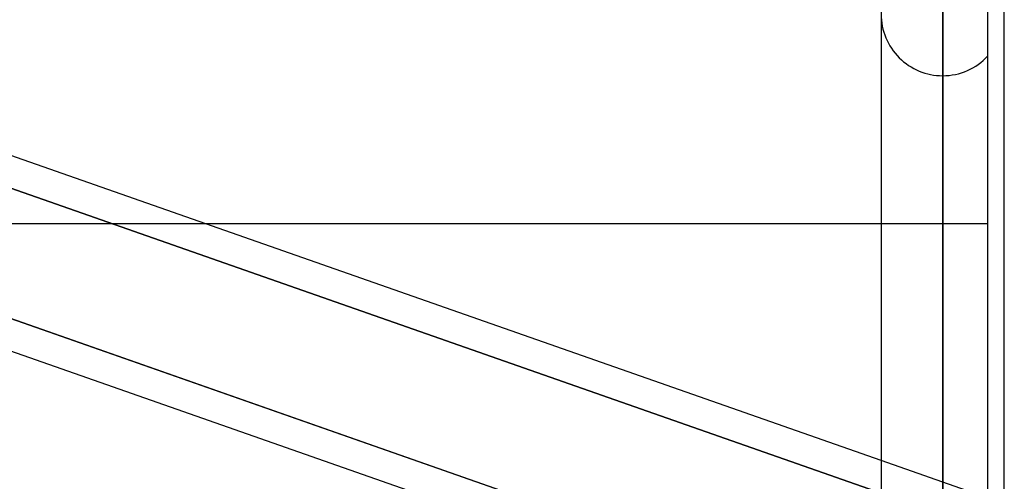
# Model space of a CAD drawing. Header units: millimetres. Extents: x -130 to 54, y -185 to 185.
# Tile 56 of 78: x -34.17 to -24.01, y 37.34 to 42.11. Entities that reach past the tile are written whole.
import ezdxf

# ---------------------------------------------------------------- set-up
doc = ezdxf.new("R2010")
doc.units = ezdxf.units.MM
doc.layers.add('MAIN-1', color=7, linetype='Continuous')
doc.layers.add('MAIN-2', color=7, linetype='Continuous')

msp = doc.modelspace()

# ---------------------------------------------------------------- linework, layer by layer
at = {"layer": 'MAIN-1'}
for p, q in [((-24.648, 96.649), (-24.648, 0)), ((-25.283, 96.053), (-25.283, 0)), ((-24.013, 0), (-24.013, 96.053)), ((-25.283, 37.557), (-36.813, 41.602)), ((-32.26, 40.005), (-25.283, 40.005)), ((-25.283, 35.874), (-36.813, 39.919)), ((-25.357, 35.565), (-36.813, 39.583))]:
    msp.add_line(p, q, dxfattribs=at)
at = {"layer": 'MAIN-2'}
for p, q in [((-24.648, 0), (-24.648, 96.649)), ((-24.648, 0), (-24.648, 95.81)), ((-24.648, 95.81), (-24.648, 35.176)), ((-24.648, 37.271), (-24.648, 49.149)), ((-24.648, 47.879), (-24.648, 36.442)), ((-24.181, 34.831), (-24.181, 45.72)), ((-24.648, 32.837), (-24.648, 42.799)), ((-24.181, 32.002), (-24.181, 41.733)), ((-24.648, 41.529), (-24.648, 31.936)), ((-36.836, 41.274), (-25.145, 37.173)), ((-25.145, 37.173), (-36.836, 41.274)), ((-38.083, 40.005), (-32.26, 40.005)), ((-25.283, 40.005), (-24.181, 40.005)), ((-36.866, 39.938), (-25.201, 35.846)), ((-24.332, 37.224), (-25.283, 37.557))]:
    msp.add_line(p, q, dxfattribs=at)
for start, end in [(179.9999, 270.0001), (270.0001, 317.2442)]:
    msp.add_arc((-24.648, 42.164), 0.635, start, end, dxfattribs=at)

doc.saveas('drawing.dxf')
